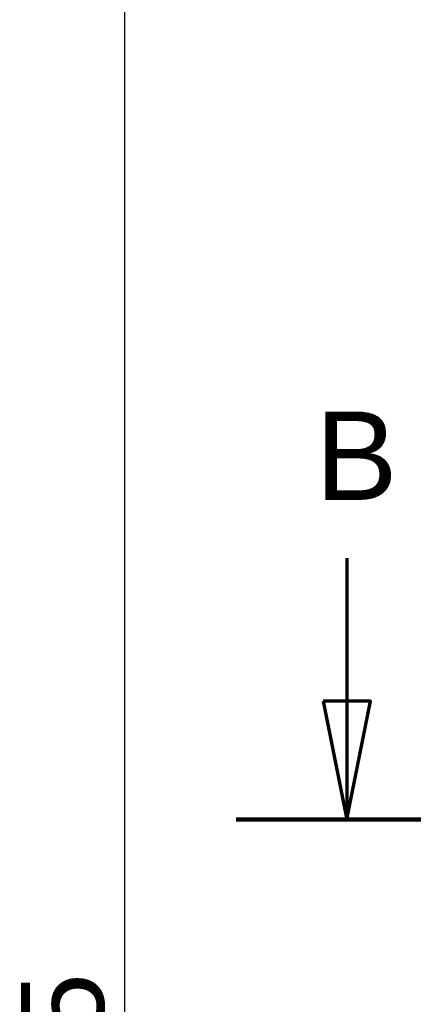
# Model space of a CAD drawing. Header units: millimetres. Extents: x 20 to 833, y 20 to 574.
# Tile 16 of 20: x 508 to 541, y 408 to 491. Entities that reach past the tile are written whole.
import ezdxf

# ---------------------------------------------------------------- set-up
doc = ezdxf.new("R2010")
doc.units = ezdxf.units.MM
doc.header["$LTSCALE"] = 2
doc.layers.add('Bemaßungen(DIN)', color=7, linetype='Continuous', lineweight=25)
doc.layers.add('Schnittansichtslinien(DIN)', color=7, linetype='Continuous', lineweight=70)
doc.styles.add('Aktuell-DINGroßer Text', font='arial.ttf')
doc.styles.add('STANDARD-DIN~0', font='arial.ttf')
doc.dimstyles.new('CAD-LAN', dxfattribs={"dimscale": 2, "dimtxt": 3.5, "dimasz": 2.5, "dimexe": 3.175, "dimexo": 0, "dimgap": 0.8, "dimtad": 1, "dimrnd": 1e-08, "dimtxsty": 'STANDARD-DIN~0', "dimcen": 0.09, "dimdle": 10, "dimclrd": 250, "dimclre": 250, "dimclrt": 250, "dimadec": 0, "dimazin": 2, "dimtfac": 1, "dimtmove": 0, "dimatfit": 3, "dimfxl": 1, "dimtolj": 1, "dimtzin": 0, "dimlwd": 25, "dimlwe": 25, "dimarcsym": 0})

# ---------------------------------------------------------------- blocks, each defined once
blk = doc.blocks.new('*D21')
at = {"layer": 'Bemaßungen(DIN)', "color": 250, "linetype": 'Continuous', "lineweight": 25, "true_color": 0x3f3f3f, "transparency": 16777216}
for p, q in [((572.673, 524.244), (510.323, 524.244)), ((516.673, 519.244), (516.673, 284.244)), ((572.673, 279.244), (510.323, 279.244))]:
    blk.add_line(p, q, dxfattribs=at)
at = {"layer": 'Bemaßungen(DIN)', "color": 250, "linetype": 'Continuous', "true_color": 0x3f3f3f, "transparency": 16777216}
for points in [[(515.84, 519.244), (517.507, 519.244), (516.673, 524.244)], [(515.84, 284.244), (517.507, 284.244), (516.673, 279.244)]]:
    blk.add_solid(points, dxfattribs=at)
at = {"layer": 'Defpoints', "color": 0, "linetype": 'Continuous', "transparency": 16777216}
for p in [(572.673, 524.244), (516.673, 279.244), (572.673, 279.244)]:
    blk.add_point(p, dxfattribs=at)
at = {"layer": 'Bemaßungen(DIN)', "color": 250, "linetype": 'Continuous', "lineweight": 25, "true_color": 0x3f3f3f, "transparency": 16777216, "insert": (507.925, 393.925), "char_height": 7, "attachment_point": 1, "rotation": 90, "style": 'STANDARD-DIN~0'}
blk.add_mtext('\\A1;245', dxfattribs=at)
blk = doc.blocks.new('2DTransSchnitt0')
at = {"layer": 'Schnittansichtslinien(DIN)', "linetype": 'Continuous'}
for p, q in [((267.731, 222.658), (267.731, 216.616)), ((266.731, 216.616), (267.731, 211.616)), ((268.731, 216.616), (266.731, 216.616)), ((267.731, 216.616), (267.731, 211.616)), ((267.731, 211.616), (268.731, 216.616)), ((263.048, 211.616), (392.143, 211.616))]:
    blk.add_line(p, q, dxfattribs=at)
at = {"layer": 'Schnittansichtslinien(DIN)', "linetype": 'Continuous', "lineweight": 140}
blk.add_line((263.048, 211.616), (272.414, 211.616), dxfattribs=at)
at = {"layer": 'Schnittansichtslinien(DIN)', "linetype": 'Continuous', "flags": 128}
blk.add_lwpolyline([(266.731, 216.616), (267.731, 211.616), (268.731, 216.616), (266.731, 216.616)], dxfattribs=at)
at = {"layer": 'Schnittansichtslinien(DIN)'}
blk.add_solid([(266.731, 216.616), (267.731, 211.616), (268.731, 216.616), (266.731, 216.616)], dxfattribs=at)
at = {"layer": 'Schnittansichtslinien(DIN)', "insert": (266.391, 225.116), "char_height": 3.734, "attachment_point": 7, "style": 'Aktuell-DINGroßer Text'}
blk.add_mtext('B', dxfattribs=at)

msp = doc.modelspace()

# ---------------------------------------------------------------- block references
at = {"layer": 'Schnittansichtslinien(DIN)', "xscale": 2, "yscale": 2, "zscale": 2}
msp.add_blockref('2DTransSchnitt0', (0, 0), dxfattribs=at)

# ---------------------------------------------------------------- dimensions: what is measured, and where the dimension line sits
at = {"layer": 'Bemaßungen(DIN)', "color": 250, "linetype": 'Continuous', "lineweight": 25, "true_color": 0x3f3f3f}
dim = msp.add_linear_dim(base=(516.673, 279.244), p1=(572.673, 524.244), p2=(572.673, 279.244), angle=90, dimstyle='CAD-LAN', override={"dimgap": 0.8, "dimdec": 2, "dimtol": 0, "dimlim": 0, "dimtp": 0, "dimtm": 0, "dimtdec": 2, "dimtofl": 0, "dimatfit": 1}, dxfattribs=at)
dim.commit()
dim.dimension.update_dxf_attribs({"geometry": '*D21', "text_midpoint": (516.673, 401.744), "dimtype": 160})

doc.saveas('drawing.dxf')
